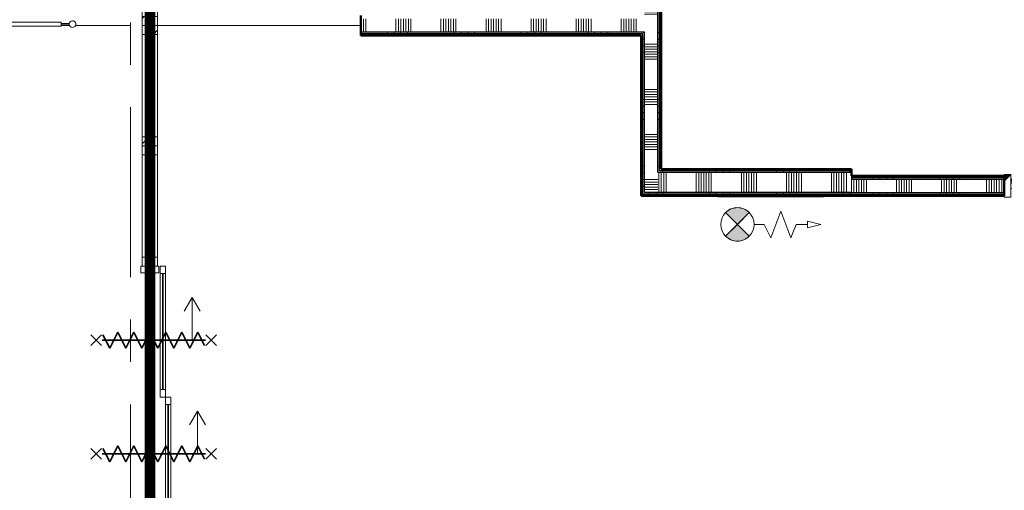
# Model space of a CAD drawing. Extents: x -2538 to 83400, y -8040 to 61900.
# Tile 36 of 105: x 6970 to 14345, y 47522 to 51043. Entities that reach past the tile are written whole.
import ezdxf

# ---------------------------------------------------------------- set-up
doc = ezdxf.new("R2010")
doc.units = 0
doc.header["$LTSCALE"] = 100
doc.linetypes.add('SCHEIDING_BRANDWEREND30', pattern=[4, 0.8, -2.4, 0.8])
doc.linetypes.add('stramien', pattern=[22.225, 12.7, -3.175, 3.175, -3.175])
for name, color, linetype, lineweight in [('BA20----_WANDEN', 14, 'Continuous', 50), ('BL$1A---_ALGEMEEN', 7, 'Continuous', 18), ('BL$7A---_STRAMIEN', 7, 'Continuous', 18), ('BL$8F---_HID-WAND', 7, 'Continuous', 18), ('BL20----_WANDEN', 7, 'Continuous', 25), ('BL30----_BRANDSYMBOLEN', 14, 'Continuous', 35), ('BL30----_KOZIJNEN', 14, 'Continuous', 25), ('BL34----_BALUSTRADES', 1, 'Continuous', 18), ('BL40----_BRANDWERENDESCHEIDING_30MIN', 10, 'SCHEIDING_BRANDWEREND30', 80), ('BL80----_IN-LOS', 6, 'Continuous', 18)]:
    doc.layers.add(name, color=color, linetype=linetype, lineweight=lineweight)
pattern_1 = [(180, (11775, 52296.5), (7e-13, -500), []), (180, (11775, 52346.5), (7e-13, -500), []), (180, (11775, 52396.5), (7e-13, -500), []), (180, (11775, 52446.5), (7e-13, -500), [])]
pattern_2 = [(90, (23862.5, 49725), (-500, -2e-12), []), (90, (23912.5, 49725), (-500, -2e-12), []), (90, (23962.5, 49725), (-500, -2e-12), []), (90, (24012.5, 49725), (-500, -2e-12), [])]
pattern_3 = [(270, (12287.5, 49925), (500, -9e-13), []), (270, (12237.5, 49925), (500, -9e-13), []), (270, (12187.5, 49925), (500, -9e-13), []), (270, (12137.5, 49925), (500, -9e-13), [])]
pattern_4 = [(270, (10375, 51075.5), (500, -2e-12), []), (270, (10325, 51075.5), (500, -2e-12), []), (270, (10275, 51075.5), (500, -2e-12), []), (270, (10225, 51075.5), (500, -2e-12), [])]

# ---------------------------------------------------------------- blocks, each defined once
blk = doc.blocks.new('32_WN_AMC_h_raam met bovenlicht - 900x2700 bovenlicht 2014_wbdbo30-V113-1')
at = {"layer": 'BL30----_KOZIJNEN', "lineweight": 18}
h = blk.add_hatch(dxfattribs=at)
h.set_pattern_fill('FP_501', color=256, style=0, pattern_type=2)
h.set_pattern_definition([(135, (45522.68, -6691.61), (-91.92388, -91.92388), [])])
h.paths.add_polyline_path([(450, -57), (450, 57), (383, 57), (383, -57)], flags=0)
h.paths.add_polyline_path([(-383, -57), (-383, 57), (-450, 57), (-450, -57)], flags=0)
for p, q in [((-450, 57), (-450, -57)), ((-383, 57), (-450, 57)), ((-383, -57), (-383, 57)), ((383, 57), (-383, 57)), ((450, 57), (383, 57)), ((383, 57), (383, -57)), ((450, -57), (450, 57)), ((-450, -57), (-383, -57)), ((-383, -57), (383, -57)), ((383, -57), (450, -57))]:
    blk.add_line(p, q, dxfattribs=at)
at = {"layer": 'BL30----_KOZIJNEN'}
for p, q in [((383, 3), (-383, 3)), ((-383, 3), (-383, -3)), ((383, -3), (383, 3)), ((-383, -3), (383, -3))]:
    blk.add_line(p, q, dxfattribs=at)
blk = doc.blocks.new('Railing - 34_baluster_midden_gaashek-1054628-1')
at = {"layer": 'BL34----_BALUSTRADES'}
for start, end in [(360, 180), (180, 360)]:
    blk.add_arc((0, 0), 25, start, end, dxfattribs=at)
blk = doc.blocks.new('Railing - 1535-1411938-1')
at = {"layer": 'BL34----_BALUSTRADES'}
for p, q in [((5, 767.5), (-5, 767.5)), ((-5, 767.5), (-5, 707.5)), ((5, 707.5), (5, 767.5)), ((-15, 707.5), (15, 707.5)), ((-15, -707.5), (-15, 707.5)), ((15, -707.5), (15, 707.5)), ((15, -707.5), (-15, -707.5)), ((-5, -707.5), (-5, -767.5)), ((5, -767.5), (5, -707.5)), ((-5, -767.5), (5, -767.5))]:
    blk.add_line(p, q, dxfattribs=at)
blk = doc.blocks.new('Railing - Railing-1411228-1')
at = {"rotation": 270.0000000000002}
for name, p in [('Railing - 1535-1411938-1', (5319.1, 45082.7)), ('Railing - 34_baluster_midden_gaashek-1054628-1', (6111.6, 45082.7))]:
    blk.add_blockref(name, p, dxfattribs=at)
blk = doc.blocks.new('65_SE_brandslanghaspel in kast-3D - 810 x 215 x 915-2337015-1')
at = {"layer": 'BL$1A---_ALGEMEEN'}
blk.add_hatch(color=256, dxfattribs=at).paths.add_polyline_path([(125.4, 437.7), (98.1, 431.4), (72.8, 419.3), (51, 401.8), (139.4, 313.4), (227.7, 401.8), (205.9, 419.3), (180.6, 431.4), (153.4, 437.7)], flags=0)
at = {"layer": 'BL80----_IN-LOS'}
blk.add_hatch(color=256, dxfattribs=at).paths.add_polyline_path([(139.3, 313.4), (51, 225), (72.9, 207.6), (98.1, 195.4), (125.4, 189.2), (153.4, 189.2), (180.7, 195.4), (205.9, 207.6), (227.7, 225.1)], flags=0)
at = {"layer": 'BL$1A---_ALGEMEEN'}
for p, q in [((-260.7, 413.4), (-300.6, 313.4)), ((-185.6, 213.4), (-260.7, 413.4)), ((-110.6, 413.4), (-185.6, 213.4)), ((-60.7, 313.4), (-110.6, 413.4)), ((50.9, 225), (227.8, 401.8)), ((227.8, 225), (50.9, 401.8)), ((51, 401.8), (139.4, 313.4)), ((139.4, 313.4), (227.7, 401.8)), ((-385.7, 338.4), (-485.7, 313.4)), ((-485.7, 313.4), (-385.7, 288.4)), ((-385.7, 288.4), (-385.7, 338.4)), ((-300.6, 313.4), (-385.7, 313.4)), ((14.3, 313.4), (-60.7, 313.4)), ((139.3, 313.4), (51, 225)), ((227.7, 225.1), (139.3, 313.4)), ((-456.5, 100), (-504.6, 108.2)), ((-504.6, 108.2), (285.3, 108.2)), ((-504.6, 100), (-504.6, 108.2)), ((-456.5, 100), (-504.6, 108.2)), ((-504.6, 108.2), (285.3, 108.2)), ((-504.6, 100), (-504.6, 108.2)), ((237.2, 100), (285.3, 108.2)), ((237.2, 100), (285.3, 108.2)), ((285.3, 108.2), (285.3, 100)), ((285.3, 108.2), (285.3, 100))]:
    blk.add_line(p, q, dxfattribs=at)
blk.add_circle((139.4, 313.4), 125, dxfattribs=at)
for centre, start, end in [((139.4, 313.5), 44.97827, 135.02173), ((139.3, 313.4), 224.99346, 315.03692)]:
    blk.add_arc(centre, 125, start, end, dxfattribs=at)
blk = doc.blocks.new('32_DR_AMC_s_enkele deur_L_dt1 - 1000x2160-V204-1')
at = {"layer": 'BL30----_KOZIJNEN', "lineweight": 18}
h = blk.add_hatch(dxfattribs=at)
h.set_pattern_fill('FP_984', color=256, style=0, pattern_type=2)
h.set_pattern_definition([(45, (-13591.6, -43872.7), (-500, 500), []), (45, (-13421.6, -43872.7), (-500, 500), []), (45, (-13411.6, -43872.7), (-500, 500), []), (45, (-13401.6, -43872.7), (-500, 500), []), (45, (-13391.6, -43872.7), (-500, 500), []), (45, (-13381.6, -43872.7), (-500, 500), []), (45, (-13371.6, -43872.7), (-500, 500), []), (45, (-13361.6, -43872.7), (-500, 500), [])])
h.paths.add_polyline_path([(500, -85), (500, 85), (450, 85), (450, -85)], flags=0)
h.paths.add_polyline_path([(-500, -85), (-450, -85), (-450, 85), (-500, 85)], flags=0)
h = blk.add_hatch(dxfattribs=at)
h.set_pattern_fill('FP_983', color=256, style=0, pattern_type=2)
h.set_pattern_definition([(45, (-13591.6, -43872.68), (-212.132, 212.132), [])])
h.paths.add_polyline_path([(450, -20), (450, 20), (-450, 20), (-450, -20), (-33, -20)], flags=0)
for p, q in [((-450, 20), (-389.7, 245)), ((450, 20), (-409, 250.2)), ((-450, 85), (-500, 85)), ((-500, 85), (-500, -85)), ((-450, -85), (-450, 85)), ((500, 85), (450, 85)), ((450, 85), (450, -85)), ((500, -85), (500, 85)), ((450, 20), (-450, 20)), ((-450, 20), (-450, -20)), ((450, -20), (450, 20)), ((-450, -20), (450, -20)), ((-500, -85), (-450, -85)), ((450, -85), (500, -85))]:
    blk.add_line(p, q, dxfattribs=at)
blk = doc.blocks.new('32_DR_AMC_s_dubbele schuifdeur_G_dt11 - 1960x2160_wbdbo30-2935463-1')
at = {"layer": 'BL$1A---_ALGEMEEN'}
for p, q in [((-100, 98.9), (-100, -357)), ((750, 138.9), (750, -317)), ((1070, -317), (966.1, -257)), ((-100, -357), (220, -357)), ((220, -357), (116.1, -297)), ((220, -357), (116.1, -417)), ((750, -317), (1070, -317)), ((1070, -317), (966.1, -377))]:
    blk.add_line(p, q, dxfattribs=at)
at = {"layer": 'BL30----_BRANDSYMBOLEN'}
for p, q in [((-140, 361.4), (-60, 441.4)), ((-60, 361.4), (-140, 441.4)), ((710, 361.4), (790, 441.4)), ((790, 361.4), (710, 441.4)), ((-60, 351.4), (-160, 301.4)), ((-160, 301.4), (-40, 241.4)), ((-100, -416.3), (-100, 358.7)), ((-100, -416.3), (-100, 358.7)), ((790, 351.4), (690, 301.4)), ((690, 301.4), (810, 241.4)), ((750, -416.3), (750, 358.7)), ((750, -416.3), (750, 358.7)), ((-40, 241.4), (-160, 181.4)), ((810, 241.4), (690, 181.4)), ((-160, 181.4), (-40, 121.4)), ((690, 181.4), (810, 121.4)), ((-40, 121.4), (-160, 61.4)), ((810, 121.4), (690, 61.4)), ((-160, 61.4), (-40, 1.4)), ((-40, 1.4), (-160, -58.6)), ((690, 61.4), (810, 1.4)), ((810, 1.4), (690, -58.6)), ((-160, -58.6), (-40, -118.6)), ((690, -58.6), (810, -118.6)), ((-40, -118.6), (-160, -178.6)), ((810, -118.6), (690, -178.6)), ((-160, -178.6), (-40, -238.6)), ((690, -178.6), (810, -238.6)), ((-40, -238.6), (-160, -298.6)), ((810, -238.6), (690, -298.6)), ((-160, -298.6), (-40, -358.6)), ((-40, -358.6), (-140, -408.6)), ((690, -298.6), (810, -358.6)), ((810, -358.6), (710, -408.6)), ((-60, -498.7), (-140, -418.6)), ((-140, -498.7), (-60, -418.6)), ((790, -498.7), (710, -418.6)), ((710, -498.7), (790, -418.6))]:
    blk.add_line(p, q, dxfattribs=at)
at = {"layer": 'BL30----_KOZIJNEN', "lineweight": 18}
for p, q in [((-655, -107), (-655, 67)), ((-655, 67), (-605, 67)), ((-605, 67), (-605, -107)), ((1255, -67), (1255, 67)), ((1255, 67), (1305, 67)), ((1305, 67), (1305, -67)), ((1305, -67), (1255, -67)), ((-605, -107), (-655, -107)), ((-655, -117), (-600, -117)), ((-655, -157), (-655, -117)), ((-600, -117), (-600, -157)), ((270, -117), (-600, -117)), ((-600, -140), (-600, -134)), ((-600, -134), (270, -134)), ((270, -140), (-600, -140)), ((270, -117), (325, -117)), ((270, -157), (270, -117)), ((270, -134), (270, -140)), ((325, -77), (380, -77)), ((325, -117), (325, -77)), ((325, -117), (325, -157)), ((380, -117), (325, -117)), ((380, -77), (380, -117)), ((1250, -77), (380, -77)), ((380, -94), (1250, -94)), ((380, -100), (380, -94)), ((1250, -100), (380, -100)), ((380, -117), (1250, -117)), ((1250, -77), (1305, -77)), ((1250, -117), (1250, -77)), ((1250, -94), (1250, -100)), ((1305, -117), (1250, -117)), ((1305, -77), (1305, -117)), ((-600, -157), (-655, -157)), ((-600, -157), (270, -157)), ((325, -157), (270, -157))]:
    blk.add_line(p, q, dxfattribs=at)
blk = doc.blocks.new('32_WN_AMC_h_raam met bovenlicht - 900x2700 bovenlicht 2014_wbdbo30-V277-1')
at = {"layer": 'BL30----_KOZIJNEN', "lineweight": 18}
h = blk.add_hatch(dxfattribs=at)
h.set_pattern_fill('FP_1398', color=256, style=0, pattern_type=2)
h.set_pattern_definition([(135, (44622.68, -6691.61), (-91.9239, -91.9239), [])])
h.paths.add_polyline_path([(450, 57), (383, 57), (383, -57), (450, -57)], flags=0)
h.paths.add_polyline_path([(-383, 57), (-450, 57), (-450, -57), (-383, -57)], flags=0)
for p, q in [((-450, 57), (-450, -57)), ((-383, 57), (-450, 57)), ((-383, -57), (-383, 57)), ((383, 57), (-383, 57)), ((450, 57), (383, 57)), ((383, 57), (383, -57)), ((450, -57), (450, 57)), ((-450, -57), (-383, -57)), ((-383, -57), (383, -57)), ((383, -57), (450, -57))]:
    blk.add_line(p, q, dxfattribs=at)
at = {"layer": 'BL30----_KOZIJNEN'}
for p, q in [((383, 3), (-383, 3)), ((-383, 3), (-383, -3)), ((383, -3), (383, 3)), ((-383, -3), (383, -3))]:
    blk.add_line(p, q, dxfattribs=at)
blk = doc.blocks.new('32_WN_AMC_h_raam met bovenlicht - 900x2700 bovenlicht 2014_wbdbo30-V278-1')
at = {"layer": 'BL30----_KOZIJNEN', "lineweight": 18}
h = blk.add_hatch(dxfattribs=at)
h.set_pattern_fill('FP_1399', color=256, style=0, pattern_type=2)
h.set_pattern_definition([(135, (43722.68, -6691.61), (-91.9239, -91.9239), [])])
h.paths.add_polyline_path([(450, 57), (383, 57), (383, -57), (450, -57)], flags=0)
h.paths.add_polyline_path([(-383, -57), (-383, 57), (-450, 57), (-450, -57)], flags=0)
for p, q in [((-450, 57), (-450, -57)), ((-383, 57), (-450, 57)), ((-383, -57), (-383, 57)), ((383, 57), (-383, 57)), ((450, 57), (383, 57)), ((383, 57), (383, -57)), ((450, -57), (450, 57)), ((-450, -57), (-383, -57)), ((-383, -57), (383, -57)), ((383, -57), (450, -57))]:
    blk.add_line(p, q, dxfattribs=at)
at = {"layer": 'BL30----_KOZIJNEN'}
for p, q in [((383, 3), (-383, 3)), ((-383, 3), (-383, -3)), ((383, -3), (383, 3)), ((-383, -3), (383, -3))]:
    blk.add_line(p, q, dxfattribs=at)

msp = doc.modelspace()

# ---------------------------------------------------------------- hatches: boundary and pattern name
at = {"layer": 'BA20----_WANDEN', "lineweight": 18}
h = msp.add_hatch(dxfattribs=at)
h.set_pattern_fill('FP_47', color=256, angle=90, style=0, pattern_type=2)
h.set_pattern_definition(pattern_1)
h.paths.add_polyline_path([(11625, 49725), (11637.5, 49725), (11637.5, 50938), (11625, 50938), (11625, 49951.8)], flags=0)
h.paths.add_polyline_path([(11637.5, 51063), (11637.5, 54468), (11625, 54468), (11625, 51063)], flags=0)
h = msp.add_hatch(dxfattribs=at)
h.set_pattern_fill('FP_47', color=256, angle=90, style=0, pattern_type=2)
h.set_pattern_definition(pattern_1)
h.paths.add_polyline_path([(11637.5, 49737.5), (11650, 49737.5), (11650, 50950.5), (11637.5, 50950.5), (11637.5, 49951.8)], flags=0)
h.paths.add_polyline_path([(11637.5, 51050.5), (11650, 51050.5), (11650, 54468), (11637.5, 54468), (11637.5, 51063)], flags=0)
h = msp.add_hatch(dxfattribs=at)
h.set_pattern_fill('FP_48', color=256, angle=90, style=0, pattern_type=2)
h.set_pattern_definition([(180, (11775, 52096.5), (5e-13, -337.5), []), (180, (11775, 52115.25), (5e-13, -337.5), []), (180, (11775, 52134), (5e-13, -337.5), []), (180, (11775, 52152.75), (5e-13, -337.5), []), (180, (11775, 52171.5), (5e-13, -337.5), []), (180, (11775, 52190.25), (5e-13, -337.5), []), (180, (11775, 52209), (5e-13, -337.5), [])])
h.paths.add_polyline_path([(11650, 49750), (11750, 49750), (11750, 54468), (11650, 54468), (11650, 49951.8)], flags=0)
h = msp.add_hatch(dxfattribs=at)
h.set_pattern_fill('FP_47', color=256, angle=90, style=0, pattern_type=2)
h.set_pattern_definition(pattern_1)
h.paths.add_polyline_path([(11762.5, 49900), (11762.5, 54468), (11750, 54468), (11750, 49900)], flags=0)
h = msp.add_hatch(dxfattribs=at)
h.set_pattern_fill('FP_47', color=256, angle=90, style=0, pattern_type=2)
h.set_pattern_definition(pattern_1)
h.paths.add_polyline_path([(11775, 49912.5), (11775, 54468), (11762.5, 54468), (11762.5, 49912.5)], flags=0)
h = msp.add_hatch(dxfattribs=at)
h.set_pattern_fill('FP_709', color=256, angle=-270, style=0, pattern_type=2)
h.set_pattern_definition([(270, (10575, 51075.5), (337.5, -1e-12), []), (270, (10556.25, 51075.5), (337.5, -1e-12), []), (270, (10537.5, 51075.5), (337.5, -1e-12), []), (270, (10518.75, 51075.5), (337.5, -1e-12), []), (270, (10500, 51075.5), (337.5, -1e-12), []), (270, (10481.25, 51075.5), (337.5, -1e-12), []), (270, (10462.5, 51075.5), (337.5, -1e-12), [])])
h.paths.add_polyline_path([(11650, 50950.5), (11650, 51050.5), (9525, 51050.5), (9525, 50950.5), (11637.5, 50950.5)], flags=0)
h = msp.add_hatch(dxfattribs=at)
h.set_pattern_fill('FP_708', color=256, angle=-270, style=0, pattern_type=2)
h.set_pattern_definition(pattern_4)
h.paths.add_polyline_path([(11637.5, 50938), (11637.5, 50950.5), (9525, 50950.5), (9525, 50938), (11625, 50938)], flags=0)
h = msp.add_hatch(dxfattribs=at)
h.set_pattern_fill('FP_708', color=256, angle=-270, style=0, pattern_type=2)
h.set_pattern_definition(pattern_4)
h.paths.add_polyline_path([(11625, 50925.5), (11625, 50938), (9525, 50938), (9525, 50925.5), (10898.9, 50925.5)], flags=0)
h = msp.add_hatch(dxfattribs=at)
h.set_pattern_fill('FP_707', color=256, angle=-270, style=0, pattern_type=2)
h.set_pattern_definition([(270, (12487.5, 49925), (337.5, -6e-13), []), (270, (12468.75, 49925), (337.5, -6e-13), []), (270, (12450, 49925), (337.5, -6e-13), []), (270, (12431.25, 49925), (337.5, -6e-13), []), (270, (12412.5, 49925), (337.5, -6e-13), []), (270, (12393.75, 49925), (337.5, -6e-13), []), (270, (12375, 49925), (337.5, -6e-13), [])])
h.paths.add_polyline_path([(13200, 49750), (13200, 49900), (11750, 49900), (11750, 49750), (12303.9, 49750)], flags=0)
h = msp.add_hatch(dxfattribs=at)
h.set_pattern_fill('FP_706', color=256, angle=-270, style=0, pattern_type=2)
h.set_pattern_definition(pattern_3)
h.paths.add_polyline_path([(11775, 49900), (13200, 49900), (13200, 49912.5), (11762.5, 49912.5), (11762.5, 49900)], flags=0)
h = msp.add_hatch(dxfattribs=at)
h.set_pattern_fill('FP_706', color=256, angle=-270, style=0, pattern_type=2)
h.set_pattern_definition(pattern_3)
h.paths.add_polyline_path([(13200, 49912.5), (13200, 49925), (11775, 49925), (11775, 49912.5), (12303.9, 49912.5)], flags=0)
h = msp.add_hatch(dxfattribs=at)
h.set_pattern_fill('FP_704', color=256, angle=90, style=0, pattern_type=2)
h.set_pattern_definition(pattern_2)
h.paths.add_polyline_path([(34125, 49862.5), (34125, 49875), (32980, 49875), (32980, 49862.5)], flags=0)
h.paths.add_polyline_path([(29164.5, 49862.5), (30837.5, 49862.5), (30837.5, 49875), (28555, 49875), (28555, 49862.5)], flags=0)
h.paths.add_polyline_path([(31540, 49862.5), (31540, 49875), (30962.5, 49875), (30962.5, 49862.5)], flags=0)
h.paths.add_polyline_path([(27555, 49862.5), (27555, 49875), (27362.5, 49875), (27362.5, 49862.5)], flags=0)
h.paths.add_polyline_path([(27237.5, 49862.5), (27237.5, 49875), (24655, 49875), (24655, 49862.5), (26354.4, 49862.5)], flags=0)
h.paths.add_polyline_path([(23337.5, 49862.5), (23337.5, 49875), (23145, 49875), (23145, 49862.5)], flags=0)
h.paths.add_polyline_path([(23655, 49862.5), (23655, 49875), (23462.5, 49875), (23462.5, 49862.5), (23544.3, 49862.5)], flags=0)
h.paths.add_polyline_path([(22145, 49862.5), (22145, 49875), (19562.5, 49875), (19562.5, 49862.5), (22139.3, 49862.5)], flags=0)
h.paths.add_polyline_path([(19437.5, 49862.5), (19437.5, 49875), (16855, 49875), (16855, 49862.5), (17924.1, 49862.5)], flags=0)
h.paths.add_polyline_path([(15662.5, 49862.5), (15855, 49862.5), (15855, 49875), (15662.5, 49875)], flags=0)
h.paths.add_polyline_path([(15345, 49862.5), (15537.5, 49862.5), (15537.5, 49875), (15345, 49875)], flags=0)
h.paths.add_polyline_path([(14345, 49862.5), (14345, 49875), (13200, 49875), (13200, 49862.5)], flags=0)
h = msp.add_hatch(dxfattribs=at)
h.set_pattern_fill('FP_704', color=256, angle=90, style=0, pattern_type=2)
h.set_pattern_definition(pattern_2)
h.paths.add_polyline_path([(32980, 49850), (34137.5, 49850), (34137.5, 49862.5), (32980, 49862.5)], flags=0)
h.paths.add_polyline_path([(30950, 49850), (31540, 49850), (31540, 49862.5), (30950, 49862.5)], flags=0)
h.paths.add_polyline_path([(30569.6, 49850), (30850, 49850), (30850, 49862.5), (28555, 49862.5), (28555, 49850), (29164.5, 49850)], flags=0)
h.paths.add_polyline_path([(27555, 49850), (27555, 49862.5), (27350, 49862.5), (27350, 49850)], flags=0)
h.paths.add_polyline_path([(27250, 49850), (27250, 49862.5), (24655, 49862.5), (24655, 49850), (26354.4, 49850)], flags=0)
h.paths.add_polyline_path([(23544.3, 49850), (23655, 49850), (23655, 49862.5), (23450, 49862.5), (23450, 49850)], flags=0)
h.paths.add_polyline_path([(23145, 49850), (23350, 49850), (23350, 49862.5), (23145, 49862.5)], flags=0)
h.paths.add_polyline_path([(22145, 49850), (22145, 49862.5), (19550, 49862.5), (19550, 49850), (22139.3, 49850)], flags=0)
h.paths.add_polyline_path([(19450, 49850), (19450, 49862.5), (16855, 49862.5), (16855, 49850), (17924.1, 49850)], flags=0)
h.paths.add_polyline_path([(15550, 49850), (15550, 49862.5), (15345, 49862.5), (15345, 49850)], flags=0)
h.paths.add_polyline_path([(15650, 49850), (15855, 49850), (15855, 49862.5), (15650, 49862.5)], flags=0)
h.paths.add_polyline_path([(13200, 49850), (14345, 49850), (14345, 49862.5), (13200, 49862.5)], flags=0)
h = msp.add_hatch(dxfattribs=at)
h.set_pattern_fill('FP_705', color=256, angle=90, style=0, pattern_type=2)
h.set_pattern_definition([(90, (23662.5, 49725), (-337.5, -1e-12), []), (90, (23681.25, 49725), (-337.5, -1e-12), []), (90, (23700, 49725), (-337.5, -1e-12), []), (90, (23718.75, 49725), (-337.5, -1e-12), []), (90, (23737.5, 49725), (-337.5, -1e-12), []), (90, (23756.25, 49725), (-337.5, -1e-12), []), (90, (23775, 49725), (-337.5, -1e-12), [])])
h.paths.add_polyline_path([(34125, 49750), (34150, 49750), (34150, 49850), (32980, 49850), (32980, 49750)], flags=0)
h.paths.add_polyline_path([(30350, 49750), (31540, 49750), (31540, 49850), (28555, 49850), (28555, 49750), (30250, 49750)], flags=0)
h.paths.add_polyline_path([(27555, 49750), (27555, 49850), (24655, 49850), (24655, 49750), (26354.4, 49750)], flags=0)
h.paths.add_polyline_path([(23655, 49750), (23655, 49850), (23145, 49850), (23145, 49750), (23544.3, 49750)], flags=0)
h.paths.add_polyline_path([(22145, 49750), (22145, 49850), (16855, 49850), (16855, 49750), (22139.3, 49750)], flags=0)
h.paths.add_polyline_path([(15855, 49750), (15855, 49850), (15345, 49850), (15345, 49750)], flags=0)
h.paths.add_polyline_path([(14345, 49750), (14345, 49850), (13200, 49850), (13200, 49750)], flags=0)
h = msp.add_hatch(dxfattribs=at)
h.set_pattern_fill('FP_706', color=256, angle=-270, style=0, pattern_type=2)
h.set_pattern_definition(pattern_3)
h.paths.add_polyline_path([(13200, 49725), (13200, 49737.5), (11637.5, 49737.5), (11637.5, 49725), (12303.9, 49725)], flags=0)
h = msp.add_hatch(dxfattribs=at)
h.set_pattern_fill('FP_706', color=256, angle=-270, style=0, pattern_type=2)
h.set_pattern_definition(pattern_3)
h.paths.add_polyline_path([(13200, 49737.5), (13200, 49750), (11650, 49750), (11650, 49737.5), (12303.9, 49737.5)], flags=0)
h = msp.add_hatch(dxfattribs=at)
h.set_pattern_fill('FP_704', color=256, angle=90, style=0, pattern_type=2)
h.set_pattern_definition(pattern_2)
h.paths.add_polyline_path([(34125, 49737.5), (34250, 49737.5), (34250, 49750), (32980, 49750), (32980, 49737.5)], flags=0)
h.paths.add_polyline_path([(31540, 49737.5), (31540, 49750), (30350, 49750), (30350, 49737.5), (30569.6, 49737.5)], flags=0)
h.paths.add_polyline_path([(30250, 49737.5), (30250, 49750), (28555, 49750), (28555, 49737.5), (30237.5, 49737.5)], flags=0)
h.paths.add_polyline_path([(27555, 49737.5), (27555, 49750), (24655, 49750), (24655, 49737.5), (26354.4, 49737.5)], flags=0)
h.paths.add_polyline_path([(22145, 49737.5), (22145, 49750), (16855, 49750), (16855, 49737.5), (22139.3, 49737.5)], flags=0)
h.paths.add_polyline_path([(23655, 49737.5), (23655, 49750), (23145, 49750), (23145, 49737.5), (23544.3, 49737.5)], flags=0)
h.paths.add_polyline_path([(15345, 49737.5), (15855, 49737.5), (15855, 49750), (15345, 49750)], flags=0)
h.paths.add_polyline_path([(14345, 49737.5), (14345, 49750), (13200, 49750), (13200, 49737.5)], flags=0)
h = msp.add_hatch(dxfattribs=at)
h.set_pattern_fill('FP_704', color=256, angle=90, style=0, pattern_type=2)
h.set_pattern_definition(pattern_2)
h.paths.add_polyline_path([(34125, 49725), (34262.5, 49725), (34262.5, 49737.5), (32980, 49737.5), (32980, 49725)], flags=0)
h.paths.add_polyline_path([(30569.6, 49725), (31540, 49725), (31540, 49737.5), (30362.5, 49737.5), (30362.5, 49725), (30375, 49725)], flags=0)
h.paths.add_polyline_path([(30225, 49725), (30237.5, 49725), (30237.5, 49737.5), (28555, 49737.5), (28555, 49725), (29164.5, 49725)], flags=0)
h.paths.add_polyline_path([(27555, 49725), (27555, 49737.5), (24655, 49737.5), (24655, 49725), (26354.4, 49725)], flags=0)
h.paths.add_polyline_path([(23145, 49725), (23655, 49725), (23655, 49737.5), (23145, 49737.5)], flags=0)
h.paths.add_polyline_path([(22139.3, 49725), (22145, 49725), (22145, 49737.5), (16855, 49737.5), (16855, 49725), (20734.2, 49725)], flags=0)
h.paths.add_polyline_path([(15345, 49725), (15855, 49725), (15855, 49737.5), (15345, 49737.5)], flags=0)
h.paths.add_polyline_path([(14345, 49725), (14345, 49737.5), (13200, 49737.5), (13200, 49725)], flags=0)

# ---------------------------------------------------------------- linework, layer by layer
at = {"layer": 'BL$7A---_STRAMIEN', "linetype": 'stramien'}
msp.add_line((7800, -2000), (7800, 60900), dxfattribs=at)
at = {"layer": 'BL$8F---_HID-WAND'}
for p, q in [((7342.1, 51000.5), (7280, 51000.5)), ((7800, 51000.5), (7387.9, 51000.5)), ((9525, 51000.5), (8002, 51000.5))]:
    msp.add_line(p, q, dxfattribs=at)
at = {"layer": 'BL20----_WANDEN'}
for p, q in [((11750, 49900), (11750, 54468)), ((11762.5, 49912.5), (11762.5, 54468)), ((11650, 50950.5), (9525, 50950.5)), ((11637.5, 50938), (9525, 50938)), ((11637.5, 49737.5), (11637.5, 50938)), ((11650, 49750), (11650, 50950.5)), ((13200, 49900), (11750, 49900)), ((13200, 49912.5), (11762.5, 49912.5)), ((13200, 49875), (13200, 49850)), ((13200, 49862.5), (14345, 49862.5)), ((13200, 49850), (14345, 49850)), ((13200, 49737.5), (11637.5, 49737.5)), ((13200, 49750), (11650, 49750)), ((13200, 49750), (14345, 49750)), ((13200, 49737.5), (14345, 49737.5))]:
    msp.add_line(p, q, dxfattribs=at)
at = {"layer": 'BL20----_WANDEN', "lineweight": 50}
for p, q in [((11775, 49925), (11775, 54468)), ((9525, 51075.5), (9525, 50925.5)), ((9525, 50925.5), (11625, 50925.5)), ((11625, 50925.5), (11625, 49725)), ((13200, 49925), (11775, 49925)), ((13200, 49875), (13200, 49925)), ((14345, 49875), (13200, 49875)), ((14345, 49725), (14345, 49875)), ((11625, 49725), (13200, 49725)), ((13200, 49725), (14345, 49725))]:
    msp.add_line(p, q, dxfattribs=at)
at = {"layer": 'BL40----_BRANDWERENDESCHEIDING_30MIN', "const_width": 80, "flags": 128}
msp.add_lwpolyline([(7945, 45850), (7945, 54525)], dxfattribs=at)

# ---------------------------------------------------------------- block references
at = {"layer": 'BL30----_KOZIJNEN'}
for name, p, rotation in [('32_WN_AMC_h_raam met bovenlicht - 900x2700 bovenlicht 2014_wbdbo30-V113-1', (7945, 51450), 269.9999999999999), ('32_WN_AMC_h_raam met bovenlicht - 900x2700 bovenlicht 2014_wbdbo30-V277-1', (7945, 50550), 269.9999999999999), ('32_WN_AMC_h_raam met bovenlicht - 900x2700 bovenlicht 2014_wbdbo30-V278-1', (7945, 49650), 269.9999999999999), ('32_DR_AMC_s_dubbele schuifdeur_G_dt11 - 1960x2160_wbdbo30-2935463-1', (7945, 47895), 89.99999999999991)]:
    msp.add_blockref(name, p, dxfattribs=dict(at, rotation=rotation))
msp.add_blockref('32_DR_AMC_s_enkele deur_L_dt1 - 1000x2160-V204-1', (14845, 49800), dxfattribs=at)
at = {"layer": 'BL34----_BALUSTRADES'}
msp.add_blockref('Railing - Railing-1411228-1', (1253.4, 5927.3), dxfattribs=at)
at = {"layer": 'BL80----_IN-LOS', "rotation": 180}
msp.add_blockref('65_SE_brandslanghaspel in kast-3D - 810 x 215 x 915-2337015-1', (12485.4, 49825), dxfattribs=at)

doc.saveas('drawing.dxf')
